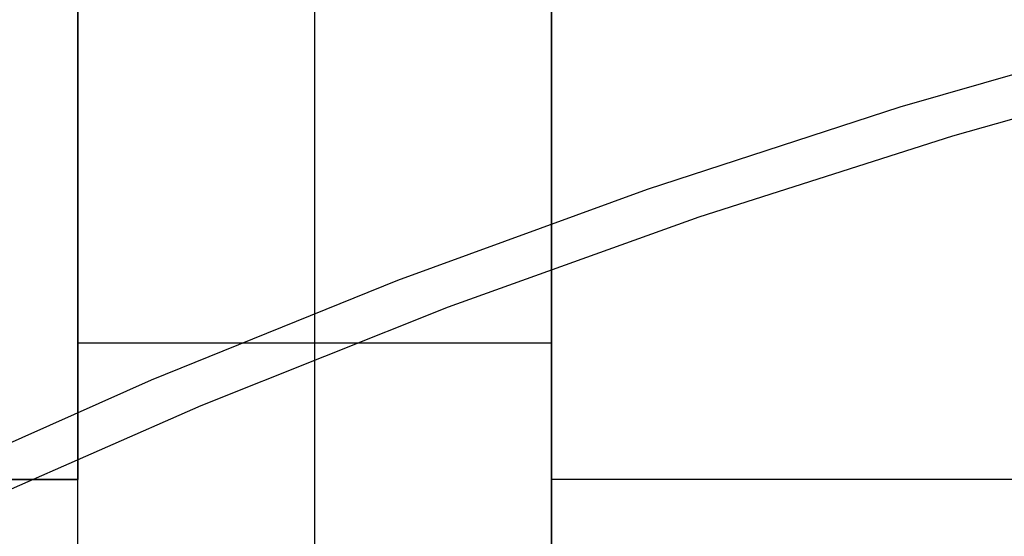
# Model space of a CAD drawing. Header units: millimetres. Extents: x 6239 to 7218, y -13987 to -13139.
# Tile 147 of 256: x 6715.23 to 6719.39, y -13428.1 to -13425.92. Entities that reach past the tile are written whole.
import ezdxf

# ---------------------------------------------------------------- set-up
doc = ezdxf.new("R2010")
doc.units = ezdxf.units.MM
doc.layers.add('color', color=7, linetype='Continuous')

msp = doc.modelspace()

# ---------------------------------------------------------------- linework, layer by layer
at = {"color": 7, "true_color": 0xffffff}
for p, q in [((6715.4792, -13420.8781, 258.0594), (6715.4792, -13427.8608, 258.0594)), ((6715.4792, -13420.8781, 258.0594), (6715.4792, -13427.8608, 258.0594)), ((6715.4792, -13429.8608, 212.0594), (6715.4792, -13424.7088, 238.4427)), ((6715.4792, -13429.8608, 212.0594), (6715.4792, -13424.7088, 238.4427)), ((6716.4792, -13424.7088, 238.4427), (6716.4792, -13429.8608, 212.0594)), ((6717.4792, -13424.7088, 238.4427), (6717.4792, -13429.8608, 212.0594)), ((6717.4792, -13424.7088, 238.4427), (6717.4792, -13429.8608, 212.0594)), ((6715.4792, -13430.7303, 236.5594), (6715.4792, -13425.0765, 236.5594)), ((6717.4792, -13425.3694, 235.0594), (6717.4792, -13427.8608, 235.0594)), ((6717.4792, -13429.8608, 212.0594), (6717.4792, -13425.8608, 258.0594)), ((6717.4792, -13429.8608, 212.0594), (6717.4792, -13425.8608, 258.0594)), ((6717.4792, -13427.2848, 225.2511), (6715.4792, -13427.2848, 225.2511)), ((6715.4792, -13427.8608, 261.0594), (6712.4792, -13427.8608, 261.0594)), ((6712.4792, -13427.8608, 258.0594), (6715.4792, -13427.8608, 258.0594)), ((6715.4792, -13427.8608, 261.0594), (6712.4792, -13427.8608, 261.0594)), ((6712.4792, -13427.8608, 258.0594), (6715.4792, -13427.8608, 258.0594)), ((6715.4792, -13427.8608, 259.5594), (6712.4792, -13427.8608, 259.5594)), ((6715.4792, -13428.8608, 261.0594), (6715.4792, -13427.8608, 261.0594)), ((6715.4792, -13427.8608, 258.0594), (6715.4792, -13427.8608, 261.0594)), ((6715.4792, -13428.8608, 261.0594), (6715.4792, -13427.8608, 261.0594)), ((6715.4792, -13427.8608, 258.0594), (6715.4792, -13427.8608, 261.0594)), ((6739.4792, -13427.8608, 235.0594), (6717.4792, -13427.8608, 235.0594))]:
    msp.add_line(p, q, dxfattribs=at)
at = {"layer": 'color', "color": 254, "true_color": 0xcad1ee}
for p, q in [((6718.9508, -13426.2874, 38.6), (6720.0287, -13425.9768, 38.6)), ((6718.9508, -13426.2874, 38.6), (6720.0287, -13425.9768, 38.6)), ((6720.2535, -13426.1047, 28.2), (6719.1715, -13426.41, 28.2)), ((6720.2535, -13426.1047, 28.2), (6719.1715, -13426.41, 28.2)), ((6717.8842, -13426.635, 38.6), (6718.9508, -13426.2874, 38.6)), ((6717.8842, -13426.635, 38.6), (6718.9508, -13426.2874, 38.6)), ((6719.1715, -13426.41, 28.2), (6718.1008, -13426.7528, 28.2)), ((6719.1715, -13426.41, 28.2), (6718.1008, -13426.7528, 28.2)), ((6716.8303, -13427.0192, 38.6), (6717.8842, -13426.635, 38.6)), ((6716.8303, -13427.0192, 38.6), (6717.8842, -13426.635, 38.6)), ((6718.1008, -13426.7528, 28.2), (6717.0426, -13427.1325, 28.2)), ((6718.1008, -13426.7528, 28.2), (6717.0426, -13427.1325, 28.2)), ((6715.7903, -13427.4396, 38.6), (6716.8303, -13427.0192, 38.6)), ((6715.7903, -13427.4396, 38.6), (6716.8303, -13427.0192, 38.6)), ((6717.0426, -13427.1325, 28.2), (6715.9983, -13427.5489, 28.2)), ((6717.0426, -13427.1325, 28.2), (6715.9983, -13427.5489, 28.2)), ((6714.7654, -13427.8956, 38.6), (6715.7903, -13427.4396, 38.6)), ((6714.7654, -13427.8956, 38.6), (6715.7903, -13427.4396, 38.6)), ((6715.9983, -13427.5489, 28.2), (6714.969, -13428.0013, 28.2)), ((6715.9983, -13427.5489, 28.2), (6714.969, -13428.0013, 28.2))]:
    msp.add_line(p, q, dxfattribs=at)

doc.saveas('drawing.dxf')
